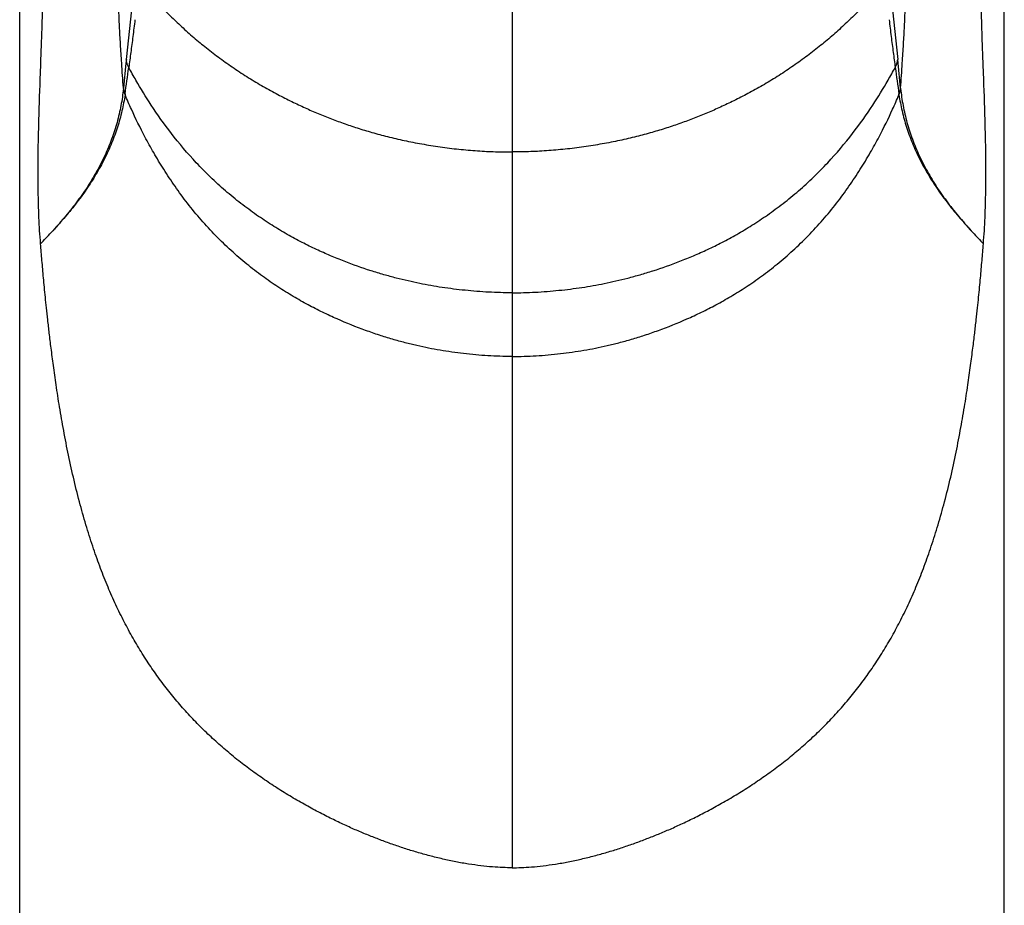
# Model space of a CAD drawing. Header units: millimetres. Extents: x 193 to 414, y 78 to 267.
# Tile 6 of 11: x 216 to 230, y 210 to 222. Entities that reach past the tile are written whole.
import ezdxf

# ---------------------------------------------------------------- set-up
doc = ezdxf.new("R2010")
doc.units = ezdxf.units.MM
doc.header["$LTSCALE"] = 30.734
doc.layers.get('0').update_dxf_attribs({"linetype": 'CONTINUOUS'})

msp = doc.modelspace()

# ---------------------------------------------------------------- linework, layer by layer
at = {"color": 9, "linetype": 'Continuous'}
for p, q in [((222.743, 232.24), (222.743, 210.24)), ((217.429, 222.221), (217.357, 221.526)), ((228.057, 222.221), (228.129, 221.526))]:
    msp.add_line(p, q, dxfattribs=at)
at = {"color": 7, "linetype": 'Continuous'}
for p, q in [((215.868, 186.74), (215.868, 229.365)), ((229.618, 186.74), (229.618, 229.365))]:
    msp.add_line(p, q, dxfattribs=at)
at = {"color": 9, "linetype": 'Continuous'}
for centre, radius, start, end in [((298.197, 213.165), 81.271, 174.09514, 174.37744), ((147.289, 213.165), 81.271, 5.62256, 5.90486), ((152.851, 230.112), 65.123, 351.99484, 352.32529), ((292.635, 230.112), 65.123, 187.67471, 188.00516), ((215.323, 221.323), 2.004, 354.1496, 354.3997), ((217.548, 221.136), 0.232, 184.2629, 205.9414), ((217.548, 221.145), 0.232, 184.2302, 206.1117), ((227.938, 221.145), 0.232, 333.8883, 355.7698), ((227.938, 221.136), 0.232, 334.0586, 355.7371), ((230.163, 221.323), 2.004, 185.6003, 185.8504), ((216.973, 221.091), 0.37, 351.2248, 352.4868), ((228.513, 221.091), 0.37, 187.5132, 188.7752), ((204.197, 230.159), 16.393, 316.8653, 317.624), ((241.289, 230.159), 16.393, 222.376, 223.1347)]:
    msp.add_arc(centre, radius, start, end, dxfattribs=at)
for points, knots in [([(217.317, 221.128), (217.308, 221.244), (217.297, 221.405), (217.281, 221.651), (217.268, 221.864), (217.258, 222.071), (217.249, 222.31), (217.241, 222.62), (217.235, 222.966), (217.229, 223.272), (217.224, 223.502), (217.217, 223.735), (217.208, 223.974), (217.196, 224.223), (217.181, 224.484), (217.167, 224.721), (217.158, 224.87), (217.155, 224.928)], [0, 0, 0, 0, 0.350117, 0.483672, 0.741431, 0.987817, 1.107169, 1.457331, 1.918166, 2.146664, 2.375714, 2.607287, 2.845463, 3.09436, 3.355817, 3.629793, 3.804897, 3.804897, 3.804897, 3.804897]), ([(228.169, 221.128), (228.178, 221.244), (228.189, 221.405), (228.205, 221.651), (228.218, 221.864), (228.228, 222.071), (228.237, 222.31), (228.245, 222.62), (228.251, 222.966), (228.257, 223.272), (228.262, 223.502), (228.269, 223.735), (228.278, 223.974), (228.29, 224.223), (228.305, 224.484), (228.319, 224.721), (228.328, 224.87), (228.331, 224.928)], [0, 0, 0, 0, 0.350117, 0.483672, 0.741431, 0.987817, 1.107169, 1.457331, 1.918166, 2.146664, 2.375714, 2.607287, 2.845463, 3.09436, 3.355817, 3.629793, 3.804897, 3.804897, 3.804897, 3.804897]), ([(216.16, 218.951), (216.15, 219.074), (216.14, 219.242), (216.13, 219.506), (216.125, 219.748), (216.125, 219.997), (216.127, 220.311), (216.137, 220.74), (216.154, 221.227), (216.17, 221.662), (216.182, 221.986), (216.19, 222.305), (216.195, 222.618), (216.194, 222.918), (216.189, 223.202), (216.178, 223.464), (216.167, 223.631), (216.161, 223.71)], [0, 0, 0, 0, 0.370055, 0.504734, 0.791725, 1.096184, 1.252562, 1.732403, 2.385475, 2.712888, 3.038067, 3.358754, 3.672298, 3.97515, 4.260443, 4.522313, 4.762181, 4.762181, 4.762181, 4.762181]), ([(229.326, 218.951), (229.336, 219.074), (229.346, 219.242), (229.356, 219.506), (229.361, 219.748), (229.361, 219.997), (229.359, 220.311), (229.349, 220.74), (229.332, 221.227), (229.315, 221.662), (229.304, 221.986), (229.296, 222.305), (229.291, 222.618), (229.292, 222.918), (229.297, 223.202), (229.308, 223.464), (229.319, 223.631), (229.325, 223.71)], [0, 0, 0, 0, 0.370055, 0.504734, 0.791725, 1.096184, 1.252562, 1.732403, 2.385475, 2.712888, 3.038067, 3.358754, 3.672298, 3.97515, 4.260443, 4.522313, 4.762181, 4.762181, 4.762181, 4.762181]), ([(217.538, 222.613), (217.58, 222.561), (217.667, 222.458), (217.804, 222.306), (217.952, 222.153), (218.109, 222.002), (218.277, 221.851), (218.454, 221.704), (218.641, 221.559), (218.836, 221.42), (219.038, 221.287), (219.242, 221.164), (219.444, 221.051), (219.639, 220.951), (219.828, 220.861), (220.013, 220.78), (220.198, 220.705), (220.388, 220.635), (220.584, 220.568), (220.79, 220.506), (221.009, 220.447), (221.241, 220.393), (221.486, 220.345), (221.741, 220.304), (222.001, 220.272), (222.259, 220.25), (222.506, 220.237), (222.666, 220.234), (222.743, 220.235)], [0, 0, 0, 0, 0.198758, 0.404043, 0.615978, 0.834931, 1.060246, 1.291232, 1.527387, 1.768172, 2.011028, 2.251551, 2.484232, 2.703294, 2.910151, 3.110518, 3.309425, 3.510744, 3.717029, 3.931251, 4.15664, 4.395449, 4.64582, 4.905382, 5.169544, 5.431844, 5.682341, 5.912329, 5.912329, 5.912329, 5.912329]), ([(227.948, 222.613), (227.906, 222.561), (227.819, 222.458), (227.682, 222.306), (227.534, 222.153), (227.377, 222.002), (227.209, 221.851), (227.032, 221.704), (226.845, 221.559), (226.65, 221.42), (226.448, 221.287), (226.244, 221.164), (226.042, 221.051), (225.847, 220.951), (225.658, 220.861), (225.473, 220.78), (225.288, 220.705), (225.098, 220.635), (224.902, 220.568), (224.695, 220.506), (224.477, 220.447), (224.245, 220.393), (224, 220.345), (223.745, 220.304), (223.485, 220.272), (223.227, 220.25), (222.98, 220.237), (222.82, 220.234), (222.743, 220.235)], [0, 0, 0, 0, 0.198758, 0.404043, 0.615978, 0.834931, 1.060246, 1.291232, 1.527387, 1.768172, 2.011028, 2.251551, 2.484232, 2.703294, 2.910151, 3.110518, 3.309425, 3.510744, 3.717029, 3.931251, 4.15664, 4.395449, 4.64582, 4.905382, 5.169544, 5.431844, 5.682341, 5.912329, 5.912329, 5.912329, 5.912329]), ([(217.477, 222.082), (217.468, 222.003), (217.449, 221.851), (217.42, 221.629), (217.401, 221.485), (217.391, 221.415)], [0, 0, 0, 0, 0.2364543, 0.4604313, 0.6725652, 0.6725652, 0.6725652, 0.6725652]), ([(228.009, 222.082), (228.018, 222.003), (228.037, 221.851), (228.066, 221.629), (228.085, 221.485), (228.095, 221.415)], [0, 0, 0, 0, 0.2364543, 0.4604313, 0.6725652, 0.6725652, 0.6725652, 0.6725652]), ([(217.391, 221.415), (217.388, 221.42), (217.381, 221.432), (217.373, 221.45), (217.367, 221.468), (217.362, 221.487), (217.359, 221.506), (217.357, 221.519), (217.357, 221.526)], [0, 0, 0, 0, 0.0197414, 0.0394174, 0.0590341, 0.0785992, 0.098122, 0.1176128, 0.1176128, 0.1176128, 0.1176128]), ([(228.095, 221.415), (228.098, 221.42), (228.105, 221.432), (228.113, 221.45), (228.119, 221.468), (228.124, 221.487), (228.127, 221.506), (228.129, 221.519), (228.129, 221.526)], [0, 0, 0, 0, 0.0197414, 0.0394174, 0.0590341, 0.0785992, 0.098122, 0.1176128, 0.1176128, 0.1176128, 0.1176128]), ([(222.743, 218.268), (222.635, 218.268), (222.471, 218.273), (222.253, 218.287), (222.035, 218.307), (221.768, 218.34), (221.504, 218.387), (221.291, 218.433), (221.124, 218.474), (220.951, 218.521), (220.707, 218.595), (220.458, 218.684), (220.205, 218.786), (220.008, 218.874), (219.807, 218.972), (219.6, 219.084), (219.388, 219.211), (219.172, 219.355), (218.954, 219.516), (218.738, 219.692), (218.531, 219.882), (218.272, 220.144), (217.991, 220.476), (217.714, 220.865), (217.523, 221.177), (217.424, 221.355), (217.391, 221.415)], [0, 0, 0, 0, 0.3248, 0.490772, 0.656455, 0.979402, 1.297805, 1.461793, 1.632668, 1.812435, 2.00054, 2.397887, 2.605855, 2.819529, 3.042932, 3.278229, 3.525049, 3.784361, 4.056474, 4.336738, 4.619605, 4.900403, 5.439224, 5.924985, 6.331178, 6.535483, 6.535483, 6.535483, 6.535483]), ([(222.743, 218.268), (222.851, 218.268), (223.015, 218.273), (223.233, 218.287), (223.451, 218.307), (223.718, 218.34), (223.982, 218.387), (224.195, 218.433), (224.362, 218.474), (224.535, 218.521), (224.779, 218.595), (225.028, 218.684), (225.281, 218.786), (225.478, 218.874), (225.679, 218.972), (225.886, 219.084), (226.098, 219.211), (226.314, 219.355), (226.532, 219.516), (226.748, 219.692), (226.955, 219.882), (227.214, 220.144), (227.495, 220.476), (227.772, 220.865), (227.963, 221.177), (228.062, 221.355), (228.095, 221.415)], [0, 0, 0, 0, 0.3248, 0.490772, 0.656455, 0.979402, 1.297805, 1.461793, 1.632668, 1.812435, 2.00054, 2.397887, 2.605855, 2.819529, 3.042932, 3.278229, 3.525049, 3.784361, 4.056474, 4.336738, 4.619605, 4.900403, 5.439224, 5.924985, 6.331178, 6.535483, 6.535483, 6.535483, 6.535483]), ([(217.316, 221.119), (217.308, 221.04), (217.285, 220.881), (217.23, 220.645), (217.155, 220.413), (217.059, 220.183), (216.944, 219.958), (216.81, 219.737), (216.658, 219.522), (216.49, 219.313), (216.369, 219.178), (216.307, 219.11)], [0, 0, 0, 0, 0.239077, 0.480333, 0.724557, 0.972562, 1.225173, 1.482985, 1.745619, 2.014043, 2.289096, 2.289096, 2.289096, 2.289096]), ([(228.17, 221.119), (228.178, 221.04), (228.201, 220.881), (228.256, 220.645), (228.331, 220.413), (228.427, 220.183), (228.542, 219.958), (228.676, 219.737), (228.828, 219.522), (228.996, 219.313), (229.117, 219.178), (229.179, 219.11)], [0, 0, 0, 0, 0.239077, 0.480333, 0.724557, 0.972562, 1.225173, 1.482985, 1.745619, 2.014043, 2.289096, 2.289096, 2.289096, 2.289096]), ([(217.339, 221.034), (217.328, 220.958), (217.298, 220.806), (217.236, 220.579), (217.154, 220.356), (217.054, 220.136), (216.935, 219.92), (216.8, 219.71), (216.649, 219.504), (216.484, 219.304), (216.367, 219.175), (216.307, 219.11)], [0, 0, 0, 0, 0.231323, 0.465669, 0.703289, 0.944623, 1.190241, 1.440492, 1.69531, 1.954391, 2.218548, 2.218548, 2.218548, 2.218548]), ([(222.743, 217.379), (222.631, 217.379), (222.462, 217.384), (222.237, 217.401), (222.013, 217.424), (221.794, 217.455), (221.577, 217.495), (221.414, 217.53), (221.246, 217.571), (221.071, 217.619), (220.887, 217.677), (220.628, 217.766), (220.363, 217.873), (220.096, 217.996), (219.891, 218.101), (219.683, 218.218), (219.47, 218.35), (219.253, 218.501), (219.035, 218.67), (218.817, 218.858), (218.604, 219.063), (218.401, 219.284), (218.211, 219.515), (218.037, 219.751), (217.88, 219.988), (217.741, 220.219), (217.587, 220.497), (217.455, 220.767), (217.368, 220.966), (217.339, 221.034)], [0, 0, 0, 0, 0.335621, 0.506799, 0.6774, 1.009457, 1.172797, 1.338377, 1.510065, 1.691026, 1.883431, 2.086057, 2.51502, 2.738831, 2.96745, 3.205642, 3.456433, 3.719583, 3.995563, 4.284314, 4.581752, 4.883004, 5.183489, 5.478642, 5.764006, 6.034991, 6.28703, 6.715653, 6.938352, 6.938352, 6.938352, 6.938352]), ([(222.743, 217.379), (222.855, 217.379), (223.024, 217.384), (223.249, 217.401), (223.473, 217.424), (223.692, 217.455), (223.909, 217.495), (224.072, 217.53), (224.24, 217.571), (224.415, 217.619), (224.599, 217.677), (224.858, 217.766), (225.123, 217.873), (225.39, 217.996), (225.595, 218.101), (225.803, 218.218), (226.016, 218.35), (226.233, 218.501), (226.451, 218.67), (226.669, 218.858), (226.882, 219.063), (227.085, 219.284), (227.275, 219.515), (227.449, 219.751), (227.606, 219.988), (227.745, 220.219), (227.899, 220.497), (228.031, 220.767), (228.118, 220.966), (228.147, 221.034)], [0, 0, 0, 0, 0.335621, 0.506799, 0.6774, 1.009457, 1.172797, 1.338377, 1.510065, 1.691026, 1.883431, 2.086057, 2.51502, 2.738831, 2.96745, 3.205642, 3.456433, 3.719583, 3.995563, 4.284314, 4.581752, 4.883004, 5.183489, 5.478642, 5.764006, 6.034991, 6.28703, 6.715653, 6.938352, 6.938352, 6.938352, 6.938352]), ([(228.147, 221.034), (228.158, 220.958), (228.188, 220.806), (228.25, 220.579), (228.332, 220.356), (228.432, 220.136), (228.551, 219.92), (228.686, 219.71), (228.837, 219.504), (229.002, 219.304), (229.119, 219.175), (229.179, 219.11)], [0, 0, 0, 0, 0.231323, 0.465669, 0.703289, 0.944623, 1.190241, 1.440492, 1.69531, 1.954391, 2.218548, 2.218548, 2.218548, 2.218548]), ([(222.743, 210.24), (222.701, 210.24), (222.61, 210.242), (222.465, 210.251), (222.305, 210.267), (222.134, 210.291), (221.956, 210.322), (221.775, 210.361), (221.594, 210.406), (221.416, 210.456), (221.241, 210.51), (221.07, 210.568), (220.902, 210.63), (220.737, 210.694), (220.571, 210.763), (220.401, 210.839), (220.223, 210.924), (220.034, 211.02), (219.838, 211.126), (219.637, 211.243), (219.437, 211.368), (219.238, 211.502), (219.044, 211.642), (218.855, 211.79), (218.672, 211.945), (218.495, 212.106), (218.325, 212.275), (218.162, 212.451), (218.005, 212.634), (217.856, 212.825), (217.713, 213.024), (217.577, 213.231), (217.448, 213.448), (217.325, 213.675), (217.209, 213.912), (217.099, 214.16), (216.995, 214.422), (216.896, 214.699), (216.801, 214.996), (216.71, 215.315), (216.625, 215.652), (216.549, 215.997), (216.482, 216.34), (216.425, 216.667), (216.378, 216.971), (216.339, 217.244), (216.308, 217.485), (216.282, 217.697), (216.261, 217.885), (216.243, 218.052), (216.227, 218.203), (216.213, 218.343), (216.201, 218.474), (216.19, 218.599), (216.179, 218.719), (216.169, 218.836), (216.163, 218.913), (216.16, 218.951)], [0, 0, 0, 0, 0.127002, 0.272953, 0.434682, 0.608731, 0.791001, 0.977276, 1.164348, 1.349755, 1.532554, 1.713294, 1.891942, 2.06815, 2.245647, 2.429966, 2.626536, 2.838945, 3.064104, 3.297334, 3.534688, 3.773817, 4.01384, 4.253981, 4.493511, 4.732704, 4.972222, 5.212293, 5.452931, 5.694842, 5.939067, 6.18669, 6.438828, 6.696341, 6.960034, 7.230729, 7.510255, 7.802956, 8.113461, 8.446127, 8.797654, 9.156053, 9.508228, 9.843591, 10.153561, 10.429762, 10.67159, 10.883655, 11.070548, 11.236943, 11.38765, 11.526946, 11.657883, 11.782742, 11.90327, 12.020579, 12.134744, 12.134744, 12.134744, 12.134744]), ([(222.743, 210.24), (222.785, 210.24), (222.876, 210.242), (223.021, 210.251), (223.181, 210.267), (223.352, 210.291), (223.53, 210.322), (223.711, 210.361), (223.892, 210.406), (224.07, 210.456), (224.245, 210.51), (224.416, 210.568), (224.584, 210.63), (224.749, 210.694), (224.914, 210.763), (225.085, 210.839), (225.263, 210.924), (225.452, 211.02), (225.648, 211.126), (225.849, 211.243), (226.049, 211.368), (226.248, 211.502), (226.442, 211.642), (226.631, 211.79), (226.814, 211.945), (226.991, 212.106), (227.161, 212.275), (227.324, 212.451), (227.481, 212.634), (227.63, 212.825), (227.773, 213.024), (227.909, 213.231), (228.038, 213.448), (228.161, 213.675), (228.277, 213.912), (228.387, 214.16), (228.491, 214.422), (228.59, 214.699), (228.685, 214.996), (228.776, 215.315), (228.861, 215.652), (228.937, 215.997), (229.004, 216.34), (229.061, 216.667), (229.108, 216.971), (229.147, 217.244), (229.178, 217.485), (229.204, 217.697), (229.225, 217.885), (229.243, 218.052), (229.259, 218.203), (229.273, 218.343), (229.285, 218.474), (229.296, 218.599), (229.307, 218.719), (229.317, 218.836), (229.323, 218.913), (229.326, 218.951)], [0, 0, 0, 0, 0.127002, 0.272953, 0.434682, 0.608731, 0.791001, 0.977276, 1.164348, 1.349755, 1.532554, 1.713294, 1.891942, 2.06815, 2.245647, 2.429966, 2.626536, 2.838945, 3.064104, 3.297334, 3.534688, 3.773817, 4.01384, 4.253981, 4.493511, 4.732704, 4.972222, 5.212293, 5.452931, 5.694842, 5.939067, 6.18669, 6.438828, 6.696341, 6.960034, 7.230729, 7.510255, 7.802956, 8.113461, 8.446127, 8.797654, 9.156053, 9.508228, 9.843591, 10.153561, 10.429762, 10.67159, 10.883655, 11.070548, 11.236943, 11.38765, 11.526946, 11.657883, 11.782742, 11.90327, 12.020579, 12.134744, 12.134744, 12.134744, 12.134744])]:
    msp.add_open_spline(points, degree=3, knots=knots, dxfattribs=at)

doc.saveas('drawing.dxf')
